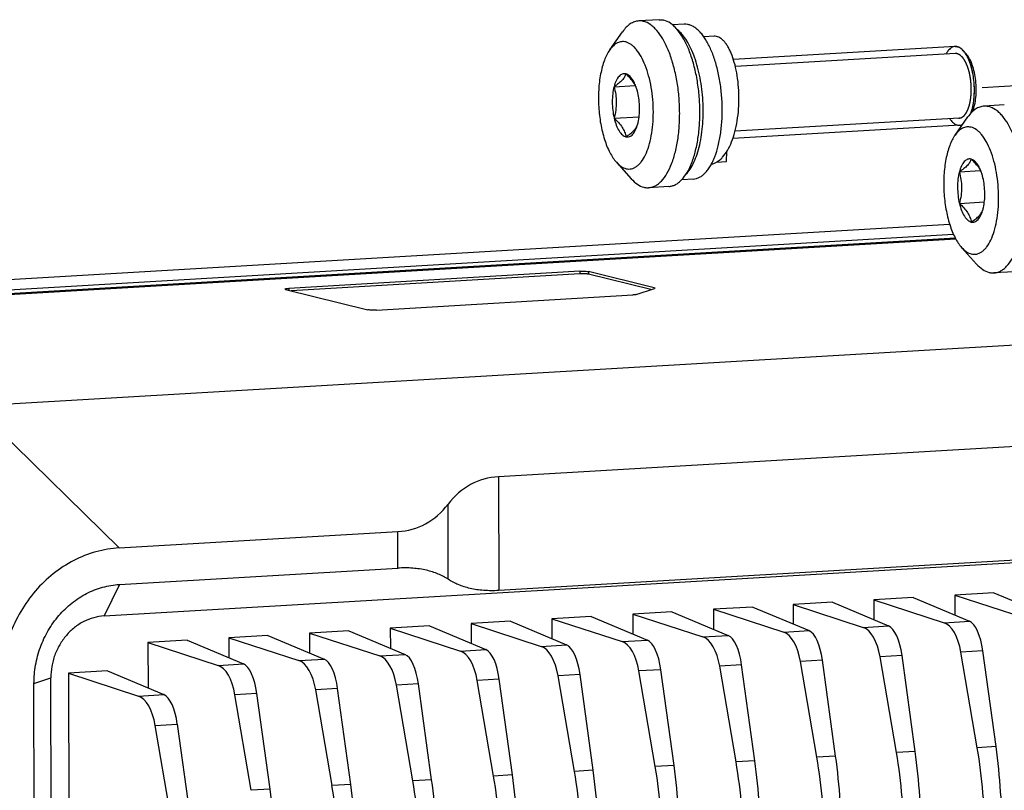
# Model space of a CAD drawing. Header units: millimetres. Extents: x 0 to 2731, y -3524 to -2222.
# Tile 74 of 221: x 1498 to 1573, y -3149 to -3091. Entities that reach past the tile are written whole.
import ezdxf

# ---------------------------------------------------------------- set-up
doc = ezdxf.new("R2010")
doc.units = ezdxf.units.MM
doc.header["$LTSCALE"] = 46.255
doc.linetypes.add('HIDDEN', pattern=[0.2, 0.1, -0.1])
doc.layers.get('0').update_dxf_attribs({"linetype": 'CONTINUOUS'})
doc.layers.add('00_COMPONENTS', color=7, linetype='CONTINUOUS')

msp = doc.modelspace()

# ---------------------------------------------------------------- linework, layer by layer
at = {"linetype": 'HIDDEN'}
msp.add_line((1571.316, -3095.921), (1641.111, -3091.836), dxfattribs=at)
at = {"layer": '00_COMPONENTS', "color": 7}
for p, q in [((1546.759, -3090.773), (1545.225, -3090.863)), ((1543.017, -3093.07), (1543.992, -3091.688)), ((1548.682, -3091.118), (1547.792, -3091.171)), ((1550.949, -3092.029), (1550.169, -3092.075)), ((1569.255, -3092.808), (1552.412, -3093.797)), ((1570.105, -3093.378), (1569.879, -3093.127)), ((1543.342, -3095.863), (1544.958, -3095.769)), ((1572.993, -3097.253), (1571.458, -3097.343)), ((1543.348, -3098.256), (1545.245, -3098.145)), ((1569.251, -3099.55), (1570.226, -3098.168)), ((1545.143, -3098.7), (1545.163, -3098.618)), ((1569.607, -3098.797), (1552.366, -3099.81)), ((1551.883, -3101.553), (1551.918, -3100.78)), ((1551.135, -3101.596), (1551.883, -3101.553)), ((1543.518, -3101.607), (1544.648, -3102.866)), ((1569.576, -3102.343), (1571.192, -3102.248)), ((1549.373, -3102.883), (1548.483, -3102.935)), ((1547.504, -3103.451), (1545.969, -3103.541)), ((1569.581, -3104.736), (1571.479, -3104.625)), ((1571.377, -3105.18), (1571.397, -3105.098)), ((1463.776, -3112.483), (1568.838, -3106.313)), ((1466.357, -3113.121), (1569.129, -3107.085)), ((1569.277, -3107.388), (1466.4, -3113.429)), ((1467.518, -3113.407), (1569.299, -3107.43)), ((1569.752, -3108.087), (1570.882, -3109.346)), ((1540.742, -3109.896), (1518.624, -3111.195)), ((1540.743, -3110.095), (1518.822, -3111.382)), ((1546.39, -3111.153), (1541.409, -3109.923)), ((1546.139, -3111.29), (1541.409, -3110.121)), ((1573.738, -3109.931), (1572.203, -3110.021)), ((1518.387, -3111.275), (1524.623, -3112.815)), ((1545.031, -3111.663), (1546.41, -3111.199)), ((1525.29, -3112.842), (1544.775, -3111.697)), ((1494.741, -3120.132), (1613.91, -3113.133)), ((1578.592, -3122.933), (1534.562, -3125.518)), ((1504.6, -3136.099), (1608.422, -3130.002)), ((1505.749, -3130.925), (1526.903, -3129.682)), ((1578.612, -3131.58), (1534.581, -3134.166)), ((1505.755, -3133.705), (1526.909, -3132.463)), ((1572.206, -3134.342), (1569.227, -3134.517)), ((1572.206, -3134.342), (1576.481, -3136.14)), ((1559.928, -3135.063), (1556.949, -3135.238)), ((1556.949, -3135.238), (1556.952, -3136.711)), ((1556.949, -3135.238), (1562.28, -3136.974)), ((1559.928, -3135.063), (1564.203, -3136.861)), ((1566.067, -3134.703), (1563.088, -3134.878)), ((1563.088, -3134.878), (1563.091, -3136.394)), ((1563.088, -3134.878), (1568.419, -3136.614)), ((1566.067, -3134.703), (1570.342, -3136.501)), ((1569.227, -3134.517), (1569.23, -3136.033)), ((1569.227, -3134.517), (1574.558, -3136.253)), ((1547.74, -3135.779), (1544.761, -3135.954)), ((1544.761, -3135.954), (1544.765, -3137.47)), ((1544.761, -3135.954), (1550.092, -3137.69)), ((1547.74, -3135.779), (1552.015, -3137.577)), ((1553.879, -3135.418), (1550.9, -3135.593)), ((1550.9, -3135.593), (1550.904, -3137.109)), ((1550.9, -3135.593), (1556.231, -3137.329)), ((1553.879, -3135.418), (1558.154, -3137.216)), ((1535.462, -3136.5), (1532.483, -3136.675)), ((1532.483, -3136.675), (1532.486, -3138.191)), ((1532.483, -3136.675), (1537.814, -3138.411)), ((1535.462, -3136.5), (1539.737, -3138.298)), ((1541.601, -3136.139), (1538.622, -3136.314)), ((1538.622, -3136.314), (1538.626, -3137.831)), ((1538.622, -3136.314), (1543.953, -3138.05)), ((1541.601, -3136.139), (1545.876, -3137.937)), ((1523.184, -3137.221), (1520.205, -3137.396)), ((1520.205, -3137.396), (1520.208, -3138.912)), ((1520.205, -3137.396), (1525.536, -3139.132)), ((1523.184, -3137.221), (1527.459, -3139.019)), ((1529.323, -3136.861), (1526.344, -3137.035)), ((1526.344, -3137.035), (1526.347, -3138.552)), ((1526.344, -3137.035), (1531.675, -3138.771)), ((1529.323, -3136.861), (1533.598, -3138.658)), ((1510.906, -3137.942), (1507.927, -3138.117)), ((1507.927, -3138.117), (1507.935, -3141.576)), ((1507.927, -3138.117), (1513.258, -3139.853)), ((1510.906, -3137.942), (1515.181, -3139.74)), ((1517.045, -3137.582), (1514.066, -3137.756)), ((1514.066, -3137.756), (1514.069, -3139.273)), ((1514.066, -3137.756), (1519.397, -3139.492)), ((1517.045, -3137.582), (1521.32, -3139.379)), ((1570.935, -3146.114), (1569.694, -3138.845)), ((1572.363, -3146.03), (1571.365, -3138.747)), ((1558.747, -3146.83), (1557.506, -3139.561)), ((1560.175, -3146.746), (1559.177, -3139.462)), ((1564.796, -3146.475), (1563.555, -3139.205)), ((1566.224, -3146.391), (1565.226, -3139.107)), ((1504.862, -3140.283), (1501.883, -3140.458)), ((1501.883, -3140.458), (1502.234, -3299.326)), ((1501.883, -3140.458), (1507.214, -3142.194)), ((1504.862, -3140.283), (1509.136, -3142.081)), ((1546.469, -3147.551), (1545.228, -3140.282)), ((1547.897, -3147.467), (1546.899, -3140.184)), ((1552.608, -3147.19), (1551.367, -3139.921)), ((1554.036, -3147.107), (1553.038, -3139.823)), ((1500.903, -3301.66), (1500.547, -3140.806)), ((1534.191, -3148.272), (1532.95, -3141.003)), ((1535.619, -3148.188), (1534.621, -3140.905)), ((1540.33, -3147.911), (1539.089, -3140.642)), ((1541.758, -3147.828), (1540.76, -3140.544)), ((1499.626, -3302.09), (1499.271, -3141.236)), ((1521.913, -3148.993), (1520.672, -3141.724)), ((1523.341, -3148.909), (1522.343, -3141.626)), ((1528.052, -3148.632), (1526.811, -3141.363)), ((1529.48, -3148.549), (1528.482, -3141.265)), ((1515.774, -3149.353), (1514.533, -3142.084)), ((1517.202, -3149.27), (1516.204, -3141.986)), ((1509.73, -3151.695), (1508.489, -3144.425)), ((1510.16, -3144.327), (1511.158, -3151.611))]:
    msp.add_line(p, q, dxfattribs=at)
at = {"layer": '00_COMPONENTS', "color": 4}
for p, q in [((1569.287, -3093.348), (1552.561, -3094.33)), ((1569.575, -3098.257), (1552.533, -3099.257)), ((1540.742, -3109.896), (1540.743, -3110.095)), ((1541.409, -3109.923), (1541.409, -3110.121)), ((1518.624, -3111.195), (1518.624, -3111.333)), ((1546.39, -3111.153), (1546.39, -3111.205)), ((1494.741, -3120.132), (1505.749, -3130.925)), ((1534.562, -3125.518), (1534.581, -3134.166)), ((1530.745, -3133.314), (1530.733, -3127.6)), ((1526.909, -3132.463), (1526.903, -3129.682)), ((1505.755, -3133.705), (1504.6, -3136.099)), ((1568.419, -3136.614), (1570.342, -3136.501)), ((1556.231, -3137.329), (1558.154, -3137.216)), ((1562.28, -3136.974), (1564.203, -3136.861)), ((1543.953, -3138.05), (1545.876, -3137.937)), ((1550.092, -3137.69), (1552.015, -3137.577)), ((1531.675, -3138.771), (1533.598, -3138.658)), ((1537.814, -3138.411), (1539.737, -3138.298)), ((1571.365, -3138.747), (1569.694, -3138.845)), ((1519.397, -3139.492), (1521.32, -3139.379)), ((1525.536, -3139.132), (1527.459, -3139.019)), ((1559.177, -3139.462), (1557.506, -3139.561)), ((1565.226, -3139.107), (1563.555, -3139.205)), ((1513.258, -3139.853), (1515.181, -3139.74)), ((1546.899, -3140.184), (1545.228, -3140.282)), ((1553.038, -3139.823), (1551.367, -3139.921)), ((1499.271, -3141.236), (1500.547, -3140.806)), ((1534.621, -3140.905), (1532.95, -3141.003)), ((1540.76, -3140.544), (1539.089, -3140.642)), ((1522.343, -3141.626), (1520.672, -3141.724)), ((1528.482, -3141.265), (1526.811, -3141.363)), ((1507.214, -3142.194), (1509.136, -3142.081)), ((1516.204, -3141.986), (1514.533, -3142.084)), ((1508.489, -3144.425), (1510.16, -3144.327)), ((1566.224, -3146.391), (1564.796, -3146.475)), ((1572.363, -3146.03), (1570.935, -3146.114)), ((1554.036, -3147.107), (1552.608, -3147.19)), ((1560.175, -3146.746), (1558.747, -3146.83)), ((1541.758, -3147.828), (1540.33, -3147.911)), ((1547.897, -3147.467), (1546.469, -3147.551)), ((1529.48, -3148.549), (1528.052, -3148.632)), ((1535.619, -3148.188), (1534.191, -3148.272)), ((1517.202, -3149.27), (1515.774, -3149.353)), ((1523.341, -3148.909), (1521.913, -3148.993))]:
    msp.add_line(p, q, dxfattribs=at)
at = {"layer": '00_COMPONENTS', "color": 7}
for centre, radius, start, end in [((1569.286, -3093.35), 0.543, 92.67578, 93.30704), ((1569.286, -3093.358), 0.552, 85.15917, 92.65341), ((1569.285, -3093.378), 0.572, 83.47348, 85.18768), ((1569.28, -3093.413), 0.607, 76.28912, 83.41424), ((1569.261, -3093.471), 0.667, 69.17306, 75.85871), ((1569.249, -3093.503), 0.702, 67.71019, 69.21169), ((1569.231, -3093.547), 0.749, 61.615, 67.65609), ((1569.203, -3093.599), 0.808, 60.50567, 61.6725), ((1568.993, -3093.893), 1.17, 48.75946, 49.7125), ((1568.912, -3093.983), 1.291, 44.48419, 48.70485), ((1568.804, -3094.09), 1.443, 42.87303, 44.53027), ((1568.756, -3094.136), 1.51, 42.20907, 42.88038), ((1568.735, -3094.155), 1.538, 41.94562, 42.21031), ((1543.236, -3096.635), 1.928, 22.45895, 24.99924), ((1541.608, -3097.088), 3.613, 18.8379, 20.09609), ((1541.683, -3097.791), 3.577, 346.78744, 347.19443), ((1541.732, -3097.802), 3.527, 346.62338, 346.78688), ((1569.575, -3098.256), 0.542, 273.30703, 274.22897), ((1569.558, -3098.189), 0.611, 289.55704, 291.02652), ((1569.548, -3098.164), 0.638, 291.04881, 295.46423), ((1569.47, -3103.115), 1.928, 22.45895, 24.99924), ((1567.842, -3103.567), 3.613, 18.8379, 20.09609), ((1567.965, -3104.282), 3.527, 346.62338, 346.78688), ((1567.917, -3104.271), 3.577, 346.78744, 347.19443)]:
    msp.add_arc(centre, radius, start, end, dxfattribs=at)
for centre, major_axis, ratio, start_param, end_param in [((1538.892, -3140.121), (-6.02, 14.213), 0.562932, -0.19776, 0.3076), ((1522.573, -3115.08), (-6.02, 14.213), 0.562932, -3.339353, -2.833992), ((1568.351, -3139.572), (-0.2, 2.993), 0.473746, -1.357167, -0.187796), ((1570.288, -3139.458), (-0.154, 2.996), 0.379782, -1.350606, -0.181235), ((1556.163, -3140.288), (-0.2, 2.993), 0.473746, -1.357167, -0.187796), ((1558.1, -3140.174), (-0.154, 2.996), 0.379782, -1.350606, -0.181235), ((1562.212, -3139.933), (-0.2, 2.993), 0.473746, -1.357167, -0.187796), ((1564.149, -3139.819), (-0.154, 2.996), 0.379782, -1.350606, -0.181235), ((1543.885, -3141.009), (-0.2, 2.993), 0.473746, -1.357167, -0.187796), ((1545.822, -3140.895), (-0.154, 2.996), 0.379782, -1.350606, -0.181235), ((1550.024, -3140.648), (-0.2, 2.993), 0.473746, -1.357167, -0.187796), ((1551.961, -3140.535), (-0.154, 2.996), 0.379782, -1.350606, -0.181235), ((1531.607, -3141.73), (-0.2, 2.993), 0.473746, -1.357167, -0.187796), ((1533.544, -3141.616), (-0.154, 2.996), 0.379782, -1.350606, -0.181235), ((1537.746, -3141.369), (-0.2, 2.993), 0.473746, -1.357167, -0.187796), ((1539.683, -3141.256), (-0.154, 2.996), 0.379782, -1.350606, -0.181235), ((1519.329, -3142.451), (-0.2, 2.993), 0.473746, -1.357167, -0.187796), ((1521.266, -3142.337), (-0.154, 2.996), 0.379782, -1.350606, -0.181235), ((1525.468, -3142.09), (-0.2, 2.993), 0.473746, -1.357167, -0.187796), ((1527.405, -3141.977), (-0.154, 2.996), 0.379782, -1.350606, -0.181235), ((1513.19, -3142.811), (-0.2, 2.993), 0.473746, -1.357167, -0.187796), ((1515.127, -3142.698), (-0.154, 2.996), 0.379782, -1.350606, -0.181235), ((1507.145, -3145.152), (-0.2, 2.993), 0.473746, -1.357167, -0.187796), ((1509.083, -3145.039), (-0.154, 2.996), 0.379782, -1.350606, -0.181235), ((1559.046, -3151.134), (-1.027, 19.974), 0.379782, -1.699672, -1.350606), ((1561.978, -3150.962), (-1.333, 19.956), 0.473746, -1.706233, -1.357167), ((1565.185, -3150.774), (-1.027, 19.974), 0.379782, -1.699672, -1.350606), ((1543.652, -3152.038), (-1.333, 19.956), 0.473746, -1.706233, -1.357167), ((1546.858, -3151.85), (-1.027, 19.974), 0.379782, -1.699672, -1.350606), ((1549.791, -3151.678), (-1.333, 19.956), 0.473746, -1.706233, -1.357167), ((1552.997, -3151.489), (-1.027, 19.974), 0.379782, -1.699672, -1.350606), ((1555.839, -3151.322), (-1.333, 19.956), 0.473746, -1.706233, -1.357167), ((1531.374, -3152.759), (-1.333, 19.956), 0.473746, -1.706233, -1.357167), ((1534.58, -3152.571), (-1.027, 19.974), 0.379782, -1.699672, -1.350606), ((1537.513, -3152.399), (-1.333, 19.956), 0.473746, -1.706233, -1.357167), ((1540.719, -3152.21), (-1.027, 19.974), 0.379782, -1.699672, -1.350606), ((1519.096, -3153.48), (-1.333, 19.956), 0.473746, -1.706233, -1.357167), ((1522.302, -3153.292), (-1.027, 19.974), 0.379782, -1.699672, -1.350606), ((1525.235, -3153.12), (-1.333, 19.956), 0.473746, -1.706233, -1.357167), ((1528.441, -3152.931), (-1.027, 19.974), 0.379782, -1.699672, -1.350606), ((1510.024, -3154.013), (-1.027, 19.974), 0.379782, -1.699672, -1.350606), ((1512.956, -3153.841), (-1.333, 19.956), 0.473746, -1.706233, -1.357167), ((1516.163, -3153.653), (-1.027, 19.974), 0.379782, -1.699672, -1.350606)]:
    msp.add_ellipse(centre, major_axis=major_axis, ratio=ratio, start_param=start_param, end_param=end_param, dxfattribs=at)
for points, knots in [([(1545.225, -3090.863), (1545.113, -3090.87), (1544.883, -3090.918), (1544.559, -3091.087), (1544.254, -3091.349), (1544.077, -3091.567), (1543.992, -3091.688)], [0, 0, 0, 0, 0.219094, 0.452128, 0.710133, 1, 1, 1, 1]), ([(1545.583, -3090.897), (1545.553, -3090.89), (1545.436, -3090.865), (1545.314, -3090.858), (1545.225, -3090.863)], [0, 0, 0, 0, 0.254315, 1, 1, 1, 1]), ([(1545.969, -3103.541), (1546.054, -3103.536), (1546.228, -3103.506), (1546.478, -3103.405), (1546.719, -3103.247), (1547.04, -3102.954), (1547.401, -3102.448), (1547.752, -3101.69), (1548.028, -3100.78), (1548.222, -3099.747), (1548.326, -3098.626), (1548.337, -3097.456), (1548.253, -3096.277), (1548.079, -3095.129), (1547.82, -3094.054), (1547.485, -3093.087), (1547.086, -3092.261), (1546.695, -3091.69), (1546.356, -3091.336), (1546.036, -3091.077), (1545.765, -3090.942), (1545.583, -3090.897)], [0, 0, 0, 0, 0.01774, 0.036155, 0.055838, 0.077232, 0.126116, 0.183851, 0.249994, 0.323268, 0.401859, 0.483616, 0.566206, 0.647251, 0.724459, 0.795762, 0.859484, 0.914558, 0.938809, 0.960975, 1, 1, 1, 1]), ([(1546.759, -3090.773), (1546.789, -3090.771), (1546.909, -3090.769), (1547.03, -3090.785), (1547.118, -3090.807)], [0, 0, 0, 0, 0.247513, 1, 1, 1, 1]), ([(1547.504, -3103.451), (1547.589, -3103.446), (1547.762, -3103.416), (1548.013, -3103.314), (1548.254, -3103.157), (1548.575, -3102.864), (1548.936, -3102.357), (1549.286, -3101.6), (1549.563, -3100.69), (1549.757, -3099.657), (1549.861, -3098.536), (1549.871, -3097.366), (1549.788, -3096.187), (1549.614, -3095.039), (1549.354, -3093.964), (1549.02, -3092.997), (1548.62, -3092.171), (1548.229, -3091.599), (1547.891, -3091.246), (1547.571, -3090.986), (1547.3, -3090.852), (1547.118, -3090.807)], [0, 0, 0, 0, 0.017741, 0.036156, 0.055839, 0.077233, 0.126117, 0.183852, 0.249996, 0.32327, 0.40186, 0.483616, 0.566207, 0.647252, 0.724459, 0.795762, 0.859484, 0.914558, 0.938808, 0.960976, 1, 1, 1, 1]), ([(1548.808, -3102.522), (1548.927, -3102.4), (1549.153, -3102.109), (1549.433, -3101.592), (1549.672, -3100.976), (1549.864, -3100.274), (1550.006, -3099.501), (1550.094, -3098.674), (1550.127, -3097.812), (1550.103, -3096.933), (1550.023, -3096.058), (1549.889, -3095.206), (1549.704, -3094.395), (1549.473, -3093.645), (1549.199, -3092.971), (1548.89, -3092.388), (1548.551, -3091.908), (1548.293, -3091.647), (1548.16, -3091.541)], [0, 0, 0, 0, 0.043555, 0.093547, 0.149937, 0.212211, 0.279522, 0.350793, 0.424786, 0.500161, 0.57553, 0.649504, 0.720744, 0.788014, 0.850237, 0.906571, 0.956503, 1, 1, 1, 1]), ([(1549.015, -3091.15), (1548.987, -3091.143), (1548.878, -3091.12), (1548.765, -3091.113), (1548.682, -3091.118)], [0, 0, 0, 0, 0.254341, 1, 1, 1, 1]), ([(1549.373, -3102.883), (1549.452, -3102.878), (1549.613, -3102.851), (1549.845, -3102.756), (1550.069, -3102.61), (1550.282, -3102.416), (1550.484, -3102.173), (1550.672, -3101.886), (1550.846, -3101.556), (1551.063, -3101.047), (1551.284, -3100.321), (1551.463, -3099.362), (1551.56, -3098.322), (1551.57, -3097.236), (1551.492, -3096.142), (1551.331, -3095.077), (1551.09, -3094.079), (1550.779, -3093.182), (1550.46, -3092.522), (1550.175, -3092.074), (1549.958, -3091.793), (1549.732, -3091.557), (1549.5, -3091.369), (1549.262, -3091.23), (1549.096, -3091.17), (1549.015, -3091.15)], [0, 0, 0, 0, 0.017732, 0.036141, 0.055818, 0.077205, 0.100595, 0.126152, 0.153934, 0.183916, 0.250037, 0.323285, 0.401849, 0.483578, 0.56614, 0.647157, 0.724339, 0.795618, 0.859318, 0.887985, 0.91443, 0.938672, 0.960831, 0.98115, 1, 1, 1, 1]), ([(1544.232, -3092.466), (1544.127, -3092.44), (1543.904, -3092.424), (1543.573, -3092.528), (1543.268, -3092.752), (1543.098, -3092.955), (1543.017, -3093.07)], [0, 0, 0, 0, 0.224673, 0.453055, 0.706783, 1, 1, 1, 1]), ([(1544.253, -3102.097), (1544.32, -3102.114), (1544.457, -3102.133), (1544.664, -3102.113), (1544.866, -3102.044), (1545.06, -3101.93), (1545.245, -3101.77), (1545.489, -3101.488), (1545.757, -3101.027), (1546.007, -3100.36), (1546.193, -3099.579), (1546.305, -3098.711), (1546.342, -3097.79), (1546.3, -3096.85), (1546.181, -3095.925), (1545.991, -3095.052), (1545.735, -3094.262), (1545.425, -3093.586), (1545.117, -3093.116), (1544.848, -3092.824), (1544.595, -3092.612), (1544.378, -3092.502), (1544.232, -3092.466)], [0, 0, 0, 0, 0.01824, 0.036228, 0.054713, 0.07439, 0.095794, 0.119282, 0.173124, 0.236284, 0.30776, 0.385782, 0.4681, 0.552183, 0.635395, 0.715151, 0.789086, 0.855239, 0.912306, 0.937338, 0.960133, 1, 1, 1, 1]), ([(1550.743, -3101.747), (1550.819, -3101.732), (1550.972, -3101.685), (1551.19, -3101.572), (1551.401, -3101.416), (1551.678, -3101.142), (1551.991, -3100.695), (1552.298, -3100.046), (1552.541, -3099.285), (1552.716, -3098.439), (1552.818, -3097.538), (1552.844, -3096.615), (1552.797, -3095.702), (1552.68, -3094.832), (1552.499, -3094.038), (1552.296, -3093.44), (1552.106, -3093.026), (1551.958, -3092.761), (1551.803, -3092.534), (1551.64, -3092.346), (1551.472, -3092.199), (1551.3, -3092.095), (1551.125, -3092.035), (1551.006, -3092.026), (1550.949, -3092.029)], [0, 0, 0, 0, 0.020807, 0.042608, 0.065865, 0.090903, 0.146957, 0.211301, 0.283174, 0.361041, 0.442868, 0.526314, 0.608895, 0.688131, 0.761689, 0.827537, 0.857086, 0.884194, 0.9088, 0.93093, 0.950722, 0.968468, 0.98466, 1, 1, 1, 1]), ([(1543.017, -3093.07), (1542.936, -3093.185), (1542.785, -3093.441), (1542.598, -3093.872), (1542.44, -3094.364), (1542.268, -3095.111), (1542.149, -3096.132), (1542.152, -3097.404), (1542.298, -3098.668), (1542.536, -3099.669), (1542.794, -3100.39), (1543.008, -3100.86), (1543.245, -3101.266), (1543.425, -3101.503), (1543.518, -3101.607)], [0, 0, 0, 0, 0.046831, 0.099263, 0.157003, 0.219492, 0.355515, 0.499999, 0.644484, 0.780506, 0.842996, 0.900736, 0.953169, 1, 1, 1, 1]), ([(1569.255, -3092.808), (1569.227, -3092.809), (1569.117, -3092.824), (1568.928, -3092.91), (1568.72, -3093.115), (1568.602, -3093.3), (1568.554, -3093.391)], [0, 0, 0, 0, 0.106479, 0.428136, 0.749793, 1, 1, 1, 1]), ([(1569.255, -3092.808), (1569.269, -3092.807), (1569.326, -3092.806), (1569.383, -3092.813), (1569.424, -3092.824)], [0, 0, 0, 0, 0.24757, 1, 1, 1, 1]), ([(1569.879, -3093.127), (1569.844, -3093.088), (1569.715, -3092.958), (1569.552, -3092.855), (1569.424, -3092.824)], [0, 0, 0, 0, 0.28342, 1, 1, 1, 1]), ([(1569.749, -3093), (1569.725, -3092.979), (1569.676, -3092.941), (1569.626, -3092.91), (1569.601, -3092.896)], [0, 0, 0, 0, 0.497953, 1, 1, 1, 1]), ([(1570.452, -3097.886), (1570.471, -3097.833), (1570.539, -3097.633), (1570.633, -3097.246), (1570.706, -3096.702), (1570.729, -3096.123), (1570.703, -3095.532), (1570.628, -3094.951), (1570.507, -3094.403), (1570.344, -3093.909), (1570.147, -3093.488), (1569.984, -3093.248), (1569.892, -3093.141), (1569.879, -3093.127)], [0, 0, 0, 0, 0.039124, 0.143941, 0.248758, 0.353574, 0.458391, 0.563208, 0.668024, 0.772841, 0.877658, 0.982475, 1, 1, 1, 1]), ([(1570.078, -3093.394), (1570.062, -3093.369), (1570.001, -3093.276), (1569.934, -3093.187), (1569.879, -3093.127)], [0, 0, 0, 0, 0.264151, 1, 1, 1, 1]), ([(1570.452, -3097.886), (1570.512, -3097.723), (1570.61, -3097.368), (1570.698, -3096.799), (1570.73, -3096.187), (1570.706, -3095.558), (1570.627, -3094.939), (1570.496, -3094.358), (1570.318, -3093.841), (1570.163, -3093.531), (1570.078, -3093.394)], [0, 0, 0, 0, 0.112821, 0.238284, 0.372249, 0.509916, 0.646215, 0.776177, 0.895301, 1, 1, 1, 1]), ([(1570.585, -3097.753), (1570.651, -3097.593), (1570.756, -3097.238), (1570.846, -3096.665), (1570.873, -3096.042), (1570.837, -3095.405), (1570.737, -3094.789), (1570.582, -3094.229), (1570.379, -3093.755), (1570.202, -3093.486), (1570.105, -3093.378)], [0, 0, 0, 0, 0.113739, 0.242562, 0.381095, 0.523001, 0.66163, 0.790636, 0.904624, 1, 1, 1, 1]), ([(1544.237, -3094.889), (1544.193, -3094.878), (1544.102, -3094.868), (1543.964, -3094.899), (1543.833, -3094.971), (1543.711, -3095.083), (1543.599, -3095.231), (1543.458, -3095.488), (1543.384, -3095.708), (1543.342, -3095.863)], [0, 0, 0, 0, 0.093344, 0.186681, 0.286662, 0.398449, 0.525076, 0.667777, 1, 1, 1, 1]), ([(1544.237, -3094.889), (1544.214, -3094.97), (1544.141, -3095.143), (1543.951, -3095.39), (1543.676, -3095.633), (1543.46, -3095.785), (1543.342, -3095.863)], [0, 0, 0, 0, 0.187926, 0.412686, 0.685604, 1, 1, 1, 1]), ([(1544.984, -3095.82), (1544.945, -3095.738), (1544.829, -3095.528), (1544.579, -3095.213), (1544.357, -3094.997), (1544.237, -3094.889)], [0, 0, 0, 0, 0.226959, 0.597603, 1, 1, 1, 1]), ([(1545.001, -3095.846), (1544.955, -3095.721), (1544.879, -3095.544), (1544.754, -3095.329), (1544.59, -3095.097), (1544.404, -3094.93), (1544.237, -3094.889)], [0, 0, 0, 0, 0.317213, 0.459739, 0.5907, 1, 1, 1, 1]), ([(1543.342, -3095.863), (1543.295, -3096.044), (1543.226, -3096.431), (1543.195, -3097.031), (1543.231, -3097.649), (1543.301, -3098.058), (1543.348, -3098.256)], [0, 0, 0, 0, 0.232443, 0.485835, 0.746509, 1, 1, 1, 1]), ([(1543.342, -3095.863), (1543.394, -3096.056), (1543.48, -3096.448), (1543.529, -3097.052), (1543.482, -3097.66), (1543.398, -3098.059), (1543.348, -3098.256)], [0, 0, 0, 0, 0.246769, 0.496135, 0.747614, 1, 1, 1, 1]), ([(1545.138, -3096.307), (1545.13, -3096.273), (1545.097, -3096.144), (1545.059, -3096.015), (1545.027, -3095.921)], [0, 0, 0, 0, 0.256689, 1, 1, 1, 1]), ([(1545.171, -3098.584), (1545.211, -3098.408), (1545.268, -3098.036), (1545.289, -3097.463), (1545.249, -3096.879), (1545.182, -3096.494), (1545.138, -3096.307)], [0, 0, 0, 0, 0.236012, 0.489627, 0.748557, 1, 1, 1, 1]), ([(1571.458, -3097.343), (1571.347, -3097.349), (1571.117, -3097.398), (1570.792, -3097.567), (1570.488, -3097.829), (1570.311, -3098.047), (1570.226, -3098.168)], [0, 0, 0, 0, 0.219094, 0.452128, 0.710133, 1, 1, 1, 1]), ([(1571.817, -3097.377), (1571.787, -3097.369), (1571.669, -3097.345), (1571.548, -3097.338), (1571.458, -3097.343)], [0, 0, 0, 0, 0.254315, 1, 1, 1, 1]), ([(1572.203, -3110.021), (1572.288, -3110.016), (1572.461, -3109.986), (1572.712, -3109.884), (1572.953, -3109.727), (1573.274, -3109.434), (1573.635, -3108.927), (1573.985, -3108.17), (1574.262, -3107.26), (1574.456, -3106.227), (1574.56, -3105.106), (1574.57, -3103.936), (1574.487, -3102.757), (1574.313, -3101.609), (1574.053, -3100.534), (1573.718, -3099.567), (1573.319, -3098.741), (1572.928, -3098.169), (1572.59, -3097.816), (1572.27, -3097.556), (1571.999, -3097.422), (1571.817, -3097.377)], [0, 0, 0, 0, 0.01774, 0.036155, 0.055838, 0.077232, 0.126116, 0.183851, 0.249994, 0.323268, 0.401859, 0.483616, 0.566206, 0.647251, 0.724459, 0.795762, 0.859484, 0.914558, 0.938809, 0.960975, 1, 1, 1, 1]), ([(1543.348, -3098.256), (1543.468, -3098.365), (1543.692, -3098.583), (1543.97, -3098.936), (1544.157, -3099.302), (1544.225, -3099.553), (1544.248, -3099.675)], [0, 0, 0, 0, 0.284672, 0.546629, 0.78291, 1, 1, 1, 1]), ([(1543.348, -3098.256), (1543.391, -3098.438), (1543.492, -3098.773), (1543.672, -3099.153), (1543.843, -3099.391), (1544.003, -3099.56), (1544.149, -3099.65), (1544.248, -3099.675)], [0, 0, 0, 0, 0.321843, 0.599291, 0.718518, 0.824304, 1, 1, 1, 1]), ([(1568.843, -3098.3), (1568.875, -3098.347), (1568.986, -3098.493), (1569.184, -3098.681), (1569.352, -3098.76), (1569.437, -3098.781)], [0, 0, 0, 0, 0.179207, 0.589603, 1, 1, 1, 1]), ([(1544.248, -3099.675), (1544.366, -3099.596), (1544.582, -3099.444), (1544.857, -3099.201), (1545.047, -3098.954), (1545.12, -3098.781), (1545.143, -3098.7)], [0, 0, 0, 0, 0.314396, 0.587314, 0.812075, 1, 1, 1, 1]), ([(1544.248, -3099.675), (1544.292, -3099.685), (1544.384, -3099.695), (1544.522, -3099.665), (1544.653, -3099.592), (1544.774, -3099.48), (1544.886, -3099.332), (1545.027, -3099.076), (1545.102, -3098.856), (1545.143, -3098.7)], [0, 0, 0, 0, 0.093344, 0.186681, 0.286662, 0.398449, 0.525076, 0.667777, 1, 1, 1, 1]), ([(1570.466, -3098.946), (1570.361, -3098.92), (1570.138, -3098.903), (1569.807, -3099.008), (1569.502, -3099.231), (1569.332, -3099.435), (1569.251, -3099.55)], [0, 0, 0, 0, 0.224673, 0.453055, 0.706783, 1, 1, 1, 1]), ([(1569.607, -3098.797), (1569.625, -3098.796), (1569.7, -3098.788), (1569.772, -3098.764), (1569.823, -3098.74)], [0, 0, 0, 0, 0.245662, 1, 1, 1, 1]), ([(1569.615, -3098.797), (1569.64, -3098.795), (1569.689, -3098.788), (1569.738, -3098.774), (1569.762, -3098.765)], [0, 0, 0, 0, 0.498567, 1, 1, 1, 1]), ([(1570.487, -3108.577), (1570.554, -3108.594), (1570.69, -3108.612), (1570.897, -3108.592), (1571.099, -3108.524), (1571.294, -3108.409), (1571.479, -3108.25), (1571.723, -3107.968), (1571.991, -3107.507), (1572.241, -3106.84), (1572.426, -3106.059), (1572.539, -3105.191), (1572.575, -3104.27), (1572.533, -3103.329), (1572.415, -3102.405), (1572.224, -3101.532), (1571.969, -3100.742), (1571.658, -3100.065), (1571.351, -3099.595), (1571.082, -3099.304), (1570.828, -3099.092), (1570.611, -3098.982), (1570.466, -3098.946)], [0, 0, 0, 0, 0.01824, 0.036228, 0.054713, 0.07439, 0.095794, 0.119282, 0.173124, 0.236284, 0.30776, 0.385782, 0.4681, 0.552183, 0.635395, 0.715151, 0.789086, 0.855239, 0.912306, 0.937338, 0.960133, 1, 1, 1, 1]), ([(1569.251, -3099.55), (1569.17, -3099.664), (1569.019, -3099.921), (1568.832, -3100.352), (1568.674, -3100.844), (1568.502, -3101.591), (1568.383, -3102.612), (1568.386, -3103.884), (1568.532, -3105.148), (1568.769, -3106.148), (1569.028, -3106.87), (1569.242, -3107.34), (1569.478, -3107.746), (1569.658, -3107.983), (1569.752, -3108.087)], [0, 0, 0, 0, 0.046831, 0.099263, 0.157003, 0.219492, 0.355515, 0.499999, 0.644484, 0.780506, 0.842996, 0.900736, 0.953169, 1, 1, 1, 1]), ([(1570.471, -3101.368), (1570.427, -3101.358), (1570.335, -3101.348), (1570.197, -3101.378), (1570.066, -3101.451), (1569.945, -3101.563), (1569.833, -3101.711), (1569.692, -3101.967), (1569.617, -3102.187), (1569.576, -3102.343)], [0, 0, 0, 0, 0.093344, 0.186681, 0.286662, 0.398449, 0.525076, 0.667777, 1, 1, 1, 1]), ([(1570.471, -3101.368), (1570.448, -3101.45), (1570.375, -3101.623), (1570.185, -3101.869), (1569.91, -3102.112), (1569.694, -3102.265), (1569.576, -3102.343)], [0, 0, 0, 0, 0.187926, 0.412686, 0.685604, 1, 1, 1, 1]), ([(1571.217, -3102.3), (1571.179, -3102.218), (1571.062, -3102.008), (1570.813, -3101.693), (1570.591, -3101.477), (1570.471, -3101.368)], [0, 0, 0, 0, 0.226959, 0.597603, 1, 1, 1, 1]), ([(1571.234, -3102.326), (1571.189, -3102.201), (1571.112, -3102.024), (1570.988, -3101.808), (1570.824, -3101.576), (1570.638, -3101.41), (1570.471, -3101.368)], [0, 0, 0, 0, 0.317213, 0.459739, 0.5907, 1, 1, 1, 1]), ([(1543.518, -3101.607), (1543.626, -3101.727), (1543.846, -3101.932), (1544.121, -3102.064), (1544.253, -3102.097)], [0, 0, 0, 0, 0.540641, 1, 1, 1, 1]), ([(1544.648, -3102.866), (1544.789, -3103.023), (1545.078, -3103.29), (1545.437, -3103.464), (1545.611, -3103.507)], [0, 0, 0, 0, 0.540639, 1, 1, 1, 1]), ([(1569.576, -3102.343), (1569.528, -3102.524), (1569.46, -3102.91), (1569.428, -3103.511), (1569.465, -3104.129), (1569.534, -3104.538), (1569.581, -3104.736)], [0, 0, 0, 0, 0.232443, 0.485835, 0.746509, 1, 1, 1, 1]), ([(1569.576, -3102.343), (1569.628, -3102.536), (1569.714, -3102.928), (1569.763, -3103.532), (1569.716, -3104.14), (1569.632, -3104.539), (1569.581, -3104.736)], [0, 0, 0, 0, 0.246769, 0.496135, 0.747614, 1, 1, 1, 1]), ([(1571.371, -3102.787), (1571.363, -3102.753), (1571.331, -3102.623), (1571.293, -3102.495), (1571.261, -3102.401)], [0, 0, 0, 0, 0.256689, 1, 1, 1, 1]), ([(1571.405, -3105.064), (1571.445, -3104.888), (1571.501, -3104.516), (1571.522, -3103.943), (1571.483, -3103.359), (1571.416, -3102.974), (1571.371, -3102.787)], [0, 0, 0, 0, 0.236012, 0.489627, 0.748557, 1, 1, 1, 1]), ([(1545.611, -3103.507), (1545.641, -3103.514), (1545.758, -3103.539), (1545.88, -3103.546), (1545.969, -3103.541)], [0, 0, 0, 0, 0.254315, 1, 1, 1, 1]), ([(1569.581, -3104.736), (1569.702, -3104.845), (1569.926, -3105.063), (1570.204, -3105.415), (1570.391, -3105.781), (1570.459, -3106.033), (1570.482, -3106.154)], [0, 0, 0, 0, 0.284672, 0.546629, 0.78291, 1, 1, 1, 1]), ([(1569.581, -3104.736), (1569.625, -3104.918), (1569.725, -3105.253), (1569.906, -3105.633), (1570.076, -3105.871), (1570.236, -3106.04), (1570.382, -3106.13), (1570.482, -3106.154)], [0, 0, 0, 0, 0.321843, 0.599291, 0.718518, 0.824304, 1, 1, 1, 1]), ([(1570.482, -3106.154), (1570.599, -3106.076), (1570.816, -3105.924), (1571.09, -3105.681), (1571.28, -3105.434), (1571.353, -3105.261), (1571.377, -3105.18)], [0, 0, 0, 0, 0.314396, 0.587314, 0.812075, 1, 1, 1, 1]), ([(1570.482, -3106.154), (1570.526, -3106.165), (1570.617, -3106.175), (1570.755, -3106.144), (1570.886, -3106.072), (1571.008, -3105.96), (1571.12, -3105.812), (1571.261, -3105.555), (1571.335, -3105.335), (1571.377, -3105.18)], [0, 0, 0, 0, 0.093344, 0.186681, 0.286662, 0.398449, 0.525076, 0.667777, 1, 1, 1, 1]), ([(1569.752, -3108.087), (1569.859, -3108.207), (1570.08, -3108.412), (1570.354, -3108.544), (1570.487, -3108.577)], [0, 0, 0, 0, 0.540641, 1, 1, 1, 1]), ([(1570.882, -3109.346), (1571.023, -3109.502), (1571.311, -3109.77), (1571.671, -3109.944), (1571.844, -3109.987)], [0, 0, 0, 0, 0.540639, 1, 1, 1, 1]), ([(1540.742, -3109.896), (1540.805, -3109.893), (1540.933, -3109.889), (1541.116, -3109.891), (1541.258, -3109.9), (1541.353, -3109.912), (1541.392, -3109.919), (1541.409, -3109.923)], [0, 0, 0, 0, 0.283065, 0.571919, 0.823261, 0.922844, 1, 1, 1, 1]), ([(1541.409, -3110.121), (1541.392, -3110.117), (1541.354, -3110.11), (1541.259, -3110.099), (1541.116, -3110.09), (1540.933, -3110.087), (1540.806, -3110.091), (1540.743, -3110.095)], [0, 0, 0, 0, 0.077156, 0.176739, 0.428081, 0.716935, 1, 1, 1, 1]), ([(1571.844, -3109.987), (1571.874, -3109.994), (1571.992, -3110.019), (1572.113, -3110.026), (1572.203, -3110.021)], [0, 0, 0, 0, 0.254315, 1, 1, 1, 1]), ([(1518.339, -3111.249), (1518.339, -3111.246), (1518.343, -3111.241), (1518.35, -3111.236), (1518.363, -3111.23), (1518.385, -3111.224), (1518.418, -3111.217), (1518.46, -3111.21), (1518.529, -3111.202), (1518.585, -3111.197), (1518.624, -3111.195)], [0, 0, 0, 0, 0.032813, 0.057906, 0.090056, 0.176385, 0.291824, 0.434713, 0.602544, 1, 1, 1, 1]), ([(1518.387, -3111.275), (1518.38, -3111.273), (1518.368, -3111.27), (1518.354, -3111.264), (1518.346, -3111.259), (1518.341, -3111.256), (1518.339, -3111.252), (1518.339, -3111.249)], [0, 0, 0, 0, 0.384599, 0.673986, 0.783939, 0.872456, 1, 1, 1, 1]), ([(1546.39, -3111.153), (1546.397, -3111.155), (1546.409, -3111.158), (1546.423, -3111.164), (1546.431, -3111.168), (1546.436, -3111.172), (1546.439, -3111.176), (1546.439, -3111.179)], [0, 0, 0, 0, 0.384599, 0.673987, 0.783938, 0.872456, 1, 1, 1, 1]), ([(1546.439, -3111.179), (1546.439, -3111.183), (1546.432, -3111.189), (1546.422, -3111.194), (1546.414, -3111.197), (1546.41, -3111.199)], [0, 0, 0, 0, 0.34355, 0.628198, 1, 1, 1, 1]), ([(1545.031, -3111.663), (1545.017, -3111.668), (1544.984, -3111.675), (1544.926, -3111.684), (1544.855, -3111.692), (1544.803, -3111.696), (1544.775, -3111.697)], [0, 0, 0, 0, 0.166017, 0.393603, 0.675029, 1, 1, 1, 1]), ([(1525.29, -3112.842), (1525.227, -3112.845), (1525.099, -3112.849), (1524.916, -3112.847), (1524.773, -3112.838), (1524.679, -3112.826), (1524.64, -3112.819), (1524.623, -3112.815)], [0, 0, 0, 0, 0.283065, 0.571919, 0.823261, 0.922844, 1, 1, 1, 1]), ([(1505.749, -3130.925), (1505.45, -3130.942), (1504.853, -3131.01), (1503.675, -3131.273), (1502.25, -3131.838), (1500.693, -3132.852), (1499.332, -3134.165), (1498.213, -3135.731), (1497.378, -3137.496), (1496.859, -3139.403), (1496.741, -3140.723), (1496.743, -3141.384)], [0, 0, 0, 0, 0.05927, 0.118735, 0.238559, 0.360348, 0.484434, 0.610814, 0.739208, 0.869135, 1, 1, 1, 1]), ([(1530.745, -3133.314), (1530.506, -3133.157), (1529.969, -3132.876), (1529.058, -3132.59), (1528.021, -3132.441), (1527.289, -3132.44), (1526.909, -3132.463)], [0, 0, 0, 0, 0.215339, 0.452331, 0.713972, 1, 1, 1, 1]), ([(1499.271, -3141.236), (1499.27, -3140.767), (1499.352, -3139.825), (1499.72, -3138.459), (1500.319, -3137.183), (1501.126, -3136.047), (1502.112, -3135.094), (1503.058, -3134.479), (1503.863, -3134.114), (1504.482, -3133.906), (1505.114, -3133.766), (1505.542, -3133.717), (1505.755, -3133.705)], [0, 0, 0, 0, 0.12897, 0.258309, 0.387052, 0.51431, 0.639394, 0.76192, 0.822284, 0.88204, 0.94125, 1, 1, 1, 1]), ([(1534.581, -3134.166), (1534.201, -3134.188), (1533.47, -3134.188), (1532.432, -3134.038), (1531.522, -3133.753), (1530.985, -3133.472), (1530.745, -3133.314)], [0, 0, 0, 0, 0.286028, 0.547669, 0.784661, 1, 1, 1, 1]), ([(1504.6, -3136.099), (1504.333, -3136.115), (1503.795, -3136.205), (1503.028, -3136.508), (1502.443, -3136.889), (1502.019, -3137.261), (1501.625, -3137.678), (1501.202, -3138.273), (1500.89, -3138.937), (1500.713, -3139.497), (1500.585, -3140.071), (1500.546, -3140.512), (1500.547, -3140.806)], [0, 0, 0, 0, 0.117801, 0.237771, 0.360304, 0.422616, 0.485534, 0.6128, 0.74155, 0.806272, 0.871023, 1, 1, 1, 1])]:
    msp.add_open_spline(points, degree=3, knots=knots, dxfattribs=at)
at = {"layer": '00_COMPONENTS', "color": 4}
for points, knots in [([(1569.425, -3093.361), (1569.422, -3093.361), (1569.416, -3093.359), (1569.408, -3093.357), (1569.402, -3093.356), (1569.399, -3093.355), (1569.395, -3093.355), (1569.39, -3093.354), (1569.383, -3093.353), (1569.374, -3093.351), (1569.363, -3093.35), (1569.352, -3093.349), (1569.341, -3093.348), (1569.33, -3093.348), (1569.319, -3093.348), (1569.308, -3093.347), (1569.298, -3093.348), (1569.291, -3093.348), (1569.286, -3093.348), (1569.283, -3093.348), (1569.279, -3093.349), (1569.272, -3093.35), (1569.261, -3093.351), (1569.253, -3093.351), (1569.249, -3093.352)], [0, 0, 0, 0, 0.0625, 0.125, 0.15625, 0.171875, 0.1875, 0.21875, 0.25, 0.3125, 0.375, 0.4375, 0.5, 0.5625, 0.625, 0.6875, 0.75, 0.78125, 0.8125, 0.828125, 0.84375, 0.875, 0.9375, 1, 1, 1, 1]), ([(1569.525, -3098.257), (1569.541, -3098.254), (1569.566, -3098.249), (1569.598, -3098.243), (1569.623, -3098.239), (1569.648, -3098.234), (1569.668, -3098.23), (1569.684, -3098.227), (1569.697, -3098.225), (1569.707, -3098.223), (1569.715, -3098.222), (1569.721, -3098.22), (1569.726, -3098.219), (1569.73, -3098.219), (1569.732, -3098.218), (1569.734, -3098.218), (1569.737, -3098.216), (1569.74, -3098.214), (1569.745, -3098.21), (1569.751, -3098.206), (1569.759, -3098.201), (1569.768, -3098.194), (1569.78, -3098.186), (1569.795, -3098.175), (1569.815, -3098.162), (1569.838, -3098.146), (1569.861, -3098.13), (1569.88, -3098.116), (1569.896, -3098.106), (1569.905, -3098.099), (1569.913, -3098.094), (1569.919, -3098.09), (1569.924, -3098.086), (1569.927, -3098.084), (1569.93, -3098.082), (1569.932, -3098.081), (1569.934, -3098.078), (1569.937, -3098.074), (1569.943, -3098.066), (1569.952, -3098.055), (1569.962, -3098.041), (1569.976, -3098.022), (1569.994, -3097.999), (1570.015, -3097.972), (1570.036, -3097.944), (1570.057, -3097.917), (1570.074, -3097.894), (1570.087, -3097.878), (1570.094, -3097.868), (1570.099, -3097.862), (1570.103, -3097.856), (1570.107, -3097.851), (1570.11, -3097.848), (1570.112, -3097.845), (1570.113, -3097.842), (1570.115, -3097.837), (1570.12, -3097.827), (1570.127, -3097.812), (1570.136, -3097.793), (1570.145, -3097.775), (1570.156, -3097.75), (1570.171, -3097.719), (1570.188, -3097.682), (1570.206, -3097.645), (1570.22, -3097.615), (1570.232, -3097.59), (1570.239, -3097.574), (1570.245, -3097.562), (1570.249, -3097.553), (1570.254, -3097.544), (1570.257, -3097.537), (1570.259, -3097.532), (1570.26, -3097.53), (1570.261, -3097.527), (1570.262, -3097.523), (1570.264, -3097.519), (1570.267, -3097.507), (1570.272, -3097.49), (1570.279, -3097.468), (1570.288, -3097.437), (1570.299, -3097.4), (1570.312, -3097.355), (1570.326, -3097.309), (1570.339, -3097.264), (1570.351, -3097.226), (1570.36, -3097.196), (1570.365, -3097.177), (1570.37, -3097.162), (1570.372, -3097.153), (1570.374, -3097.146), (1570.376, -3097.142), (1570.376, -3097.138), (1570.377, -3097.132), (1570.379, -3097.124), (1570.381, -3097.113), (1570.384, -3097.095), (1570.387, -3097.073), (1570.392, -3097.047), (1570.398, -3097.012), (1570.405, -3096.968), (1570.414, -3096.915), (1570.424, -3096.863), (1570.431, -3096.819), (1570.437, -3096.784), (1570.442, -3096.758), (1570.445, -3096.736), (1570.448, -3096.718), (1570.451, -3096.705), (1570.453, -3096.694), (1570.453, -3096.685), (1570.454, -3096.675), (1570.455, -3096.664), (1570.457, -3096.636), (1570.46, -3096.594), (1570.464, -3096.538), (1570.468, -3096.482), (1570.473, -3096.407), (1570.477, -3096.341), (1570.481, -3096.285), (1570.483, -3096.262), (1570.484, -3096.243), (1570.485, -3096.232), (1570.486, -3096.222), (1570.486, -3096.215), (1570.486, -3096.208), (1570.486, -3096.198), (1570.486, -3096.186), (1570.485, -3096.166), (1570.485, -3096.142), (1570.484, -3096.112), (1570.484, -3096.073), (1570.483, -3096.024), (1570.481, -3095.965), (1570.48, -3095.906), (1570.479, -3095.856), (1570.479, -3095.817), (1570.478, -3095.787), (1570.477, -3095.763), (1570.477, -3095.743), (1570.477, -3095.731), (1570.477, -3095.721), (1570.477, -3095.714), (1570.476, -3095.706), (1570.475, -3095.697), (1570.473, -3095.685), (1570.471, -3095.666), (1570.469, -3095.642), (1570.463, -3095.584), (1570.455, -3095.517), (1570.447, -3095.44), (1570.441, -3095.383), (1570.435, -3095.325), (1570.43, -3095.282), (1570.427, -3095.253), (1570.426, -3095.241), (1570.425, -3095.231), (1570.424, -3095.222), (1570.422, -3095.21), (1570.419, -3095.197), (1570.415, -3095.178), (1570.411, -3095.155), (1570.405, -3095.128), (1570.398, -3095.092), (1570.389, -3095.046), (1570.378, -3094.991), (1570.367, -3094.936), (1570.358, -3094.891), (1570.35, -3094.854), (1570.345, -3094.827), (1570.34, -3094.799), (1570.335, -3094.779), (1570.333, -3094.765), (1570.332, -3094.759), (1570.331, -3094.755), (1570.329, -3094.75), (1570.327, -3094.743), (1570.324, -3094.732), (1570.319, -3094.716), (1570.312, -3094.694), (1570.302, -3094.661), (1570.289, -3094.619), (1570.273, -3094.568), (1570.258, -3094.517), (1570.242, -3094.467), (1570.229, -3094.425), (1570.219, -3094.391), (1570.211, -3094.366), (1570.205, -3094.347), (1570.202, -3094.334), (1570.2, -3094.329), (1570.199, -3094.324), (1570.198, -3094.321), (1570.196, -3094.319), (1570.194, -3094.313), (1570.191, -3094.305), (1570.186, -3094.295), (1570.181, -3094.284), (1570.175, -3094.27), (1570.167, -3094.252), (1570.154, -3094.224), (1570.138, -3094.188), (1570.119, -3094.146), (1570.1, -3094.103), (1570.085, -3094.068), (1570.072, -3094.039), (1570.062, -3094.018), (1570.053, -3093.997), (1570.045, -3093.979), (1570.04, -3093.967), (1570.037, -3093.962), (1570.036, -3093.958), (1570.034, -3093.955), (1570.031, -3093.95), (1570.027, -3093.945), (1570.022, -3093.938), (1570.017, -3093.929), (1570.009, -3093.918), (1569.996, -3093.898), (1569.978, -3093.869), (1569.956, -3093.835), (1569.933, -3093.801), (1569.911, -3093.766), (1569.893, -3093.738), (1569.878, -3093.715), (1569.867, -3093.698), (1569.857, -3093.684), (1569.851, -3093.673), (1569.847, -3093.669), (1569.846, -3093.666), (1569.844, -3093.664), (1569.841, -3093.661), (1569.837, -3093.657), (1569.832, -3093.653), (1569.826, -3093.647), (1569.818, -3093.639), (1569.808, -3093.629), (1569.792, -3093.614), (1569.772, -3093.594), (1569.748, -3093.571), (1569.725, -3093.547), (1569.705, -3093.528), (1569.689, -3093.512), (1569.677, -3093.501), (1569.667, -3093.491), (1569.659, -3093.483), (1569.653, -3093.477), (1569.648, -3093.472), (1569.644, -3093.468), (1569.641, -3093.466), (1569.639, -3093.465), (1569.637, -3093.464), (1569.633, -3093.462), (1569.628, -3093.46), (1569.622, -3093.457), (1569.613, -3093.453), (1569.603, -3093.447), (1569.59, -3093.441), (1569.573, -3093.433), (1569.552, -3093.423), (1569.527, -3093.411), (1569.501, -3093.398), (1569.468, -3093.382), (1569.442, -3093.369), (1569.425, -3093.361)], [0, 0, 0, 0, 0.015625, 0.023438, 0.03125, 0.039062, 0.046875, 0.050781, 0.054688, 0.058594, 0.060547, 0.0625, 0.064453, 0.06543, 0.065918, 0.066406, 0.067383, 0.068359, 0.070312, 0.072266, 0.074219, 0.078125, 0.082031, 0.085938, 0.09375, 0.101562, 0.109375, 0.117188, 0.121094, 0.125, 0.126953, 0.128906, 0.130859, 0.131836, 0.132812, 0.133301, 0.133789, 0.134766, 0.136719, 0.140625, 0.144531, 0.148438, 0.15625, 0.164062, 0.171875, 0.179688, 0.1875, 0.191406, 0.193359, 0.195312, 0.197266, 0.198242, 0.199219, 0.200195, 0.200684, 0.201172, 0.203125, 0.207031, 0.210938, 0.214844, 0.21875, 0.226562, 0.234375, 0.242188, 0.25, 0.253906, 0.257812, 0.259766, 0.261719, 0.263672, 0.265625, 0.266113, 0.266602, 0.26709, 0.267578, 0.268555, 0.269531, 0.273438, 0.277344, 0.28125, 0.289062, 0.296875, 0.304688, 0.3125, 0.320312, 0.324219, 0.328125, 0.330078, 0.332031, 0.333008, 0.333496, 0.333984, 0.334961, 0.335938, 0.337891, 0.339844, 0.34375, 0.347656, 0.351562, 0.359375, 0.367188, 0.375, 0.382812, 0.386719, 0.390625, 0.394531, 0.396484, 0.398438, 0.400391, 0.401367, 0.402344, 0.404297, 0.40625, 0.414062, 0.421875, 0.429688, 0.4375, 0.453125, 0.457031, 0.460938, 0.462891, 0.464844, 0.46582, 0.466797, 0.467773, 0.46875, 0.470703, 0.472656, 0.476562, 0.480469, 0.484375, 0.492188, 0.5, 0.507812, 0.515625, 0.519531, 0.523438, 0.527344, 0.529297, 0.53125, 0.532227, 0.533203, 0.53418, 0.535156, 0.537109, 0.539062, 0.542969, 0.546875, 0.5625, 0.570312, 0.578125, 0.585938, 0.59375, 0.595703, 0.597656, 0.598633, 0.599609, 0.601562, 0.603516, 0.605469, 0.609375, 0.613281, 0.617188, 0.625, 0.632812, 0.640625, 0.648438, 0.652344, 0.65625, 0.660156, 0.664062, 0.665039, 0.666016, 0.666504, 0.666992, 0.667969, 0.669922, 0.671875, 0.675781, 0.679688, 0.6875, 0.695312, 0.703125, 0.710938, 0.71875, 0.722656, 0.726562, 0.730469, 0.731445, 0.732422, 0.73291, 0.733398, 0.733887, 0.734375, 0.736328, 0.738281, 0.740234, 0.742188, 0.746094, 0.75, 0.757812, 0.765625, 0.773438, 0.78125, 0.785156, 0.789062, 0.792969, 0.796875, 0.798828, 0.799316, 0.799805, 0.800781, 0.801758, 0.802734, 0.804688, 0.806641, 0.808594, 0.8125, 0.820312, 0.828125, 0.835938, 0.84375, 0.851562, 0.855469, 0.859375, 0.863281, 0.865234, 0.866211, 0.866699, 0.867188, 0.868164, 0.869141, 0.871094, 0.873047, 0.875, 0.878906, 0.882812, 0.890625, 0.898438, 0.90625, 0.914062, 0.917969, 0.921875, 0.925781, 0.927734, 0.929688, 0.931641, 0.932617, 0.933594, 0.934082, 0.93457, 0.935547, 0.9375, 0.939453, 0.941406, 0.945312, 0.949219, 0.953125, 0.960938, 0.96875, 0.976562, 0.984375, 1, 1, 1, 1])]:
    msp.add_open_spline(points, degree=3, knots=knots, dxfattribs=at)
at = {"layer": '00_COMPONENTS', "color": 7}
msp.add_open_spline([(1569.437, -3098.781), (1569.495, -3098.795), (1569.551, -3098.8), (1569.607, -3098.797)], degree=3, dxfattribs=at)

doc.saveas('drawing.dxf')
